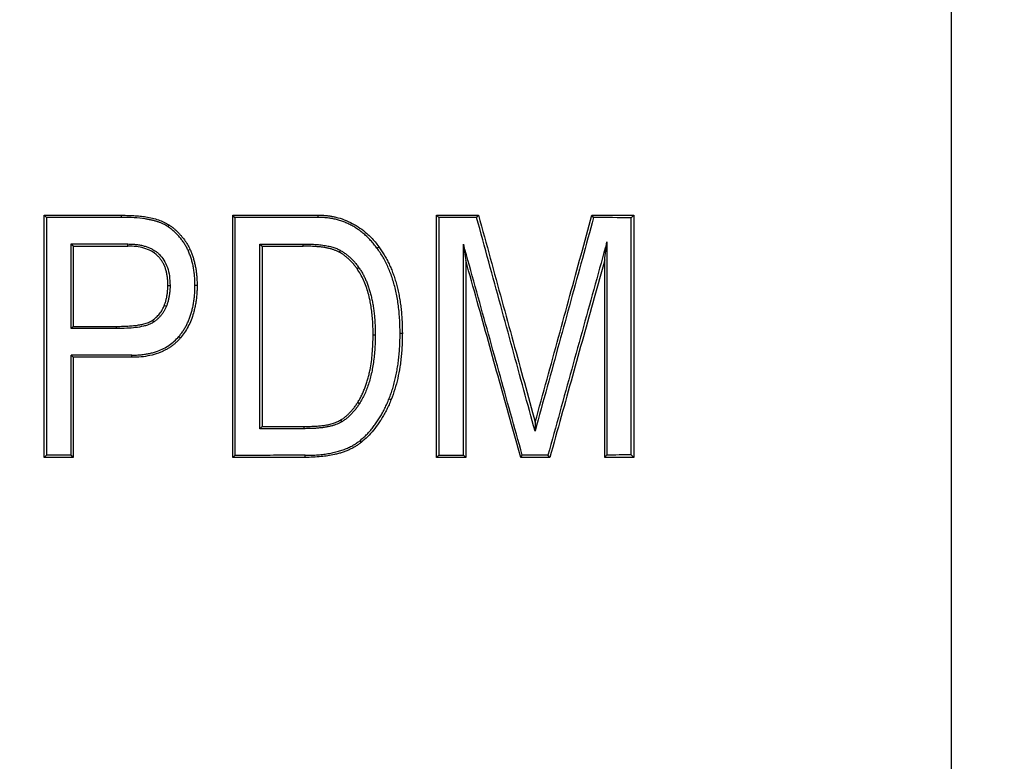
# Model space of a CAD drawing. Header units: millimetres. Extents: x 3 to 2091, y -59 to 1557.
# Tile 21 of 71: x 907 to 948, y 533 to 564. Entities that reach past the tile are written whole.
import ezdxf

# ---------------------------------------------------------------- set-up
doc = ezdxf.new("R2010")
doc.units = ezdxf.units.MM

msp = doc.modelspace()

# ---------------------------------------------------------------- linework, layer by layer
at = {"color": 7, "linetype": 'Continuous', "lineweight": 25}
for p, q in [((945.786, 487.098), (945.786, 653.291)), ((908.406, 555.422), (908.31, 555.513)), ((908.31, 545.513), (908.31, 555.513)), ((911.513, 555.424), (911.513, 555.513)), ((916.195, 555.425), (916.106, 555.513)), ((916.106, 545.513), (916.106, 555.513)), ((919.632, 555.425), (919.632, 555.513)), ((924.52, 555.513), (926.251, 555.513)), ((924.52, 545.513), (924.52, 555.513)), ((924.607, 555.422), (924.52, 555.513)), ((926.174, 555.421), (926.251, 555.513)), ((930.936, 555.513), (932.668, 555.513)), ((931.004, 555.414), (930.936, 555.513)), ((932.668, 555.513), (932.668, 545.513)), ((908.406, 555.422), (908.406, 545.605)), ((913.463, 555.12), (913.415, 555.046)), ((916.195, 555.425), (916.195, 545.601)), ((924.607, 555.422), (924.607, 545.604)), ((932.553, 545.616), (932.553, 555.411)), ((909.429, 550.833), (909.429, 554.327)), ((909.429, 554.327), (909.516, 554.237)), ((909.516, 554.237), (911.772, 554.237)), ((909.516, 554.237), (909.516, 550.924)), ((911.772, 554.237), (911.772, 554.326)), ((917.224, 546.701), (917.224, 554.325)), ((917.224, 554.325), (917.312, 554.237)), ((917.312, 554.237), (917.312, 546.79)), ((917.312, 554.237), (919.014, 554.237)), ((919.014, 554.237), (919.014, 554.325)), ((925.628, 545.605), (925.628, 554.322)), ((931.553, 554.412), (931.553, 545.614)), ((914.255, 554.064), (914.335, 554.101)), ((922.056, 554.16), (922.129, 554.215)), ((925.726, 553.646), (925.726, 545.513)), ((931.462, 545.513), (931.462, 553.667)), ((921.236, 553.307), (921.307, 553.357)), ((913.423, 552.608), (913.513, 552.608)), ((914.542, 552.628), (914.629, 552.628)), ((913.279, 551.793), (913.363, 551.762)), ((912.784, 551.173), (912.835, 551.099)), ((909.516, 550.924), (909.429, 550.833)), ((909.516, 550.924), (911.305, 550.924)), ((911.305, 550.835), (911.305, 550.924)), ((921.9, 550.578), (921.987, 550.578)), ((923.012, 550.646), (923.106, 550.646)), ((913.876, 550.505), (913.942, 550.449)), ((909.429, 545.604), (909.429, 549.738)), ((909.429, 549.738), (909.516, 549.648)), ((911.934, 549.648), (909.516, 549.648)), ((909.516, 549.648), (909.516, 545.513)), ((911.934, 549.648), (911.934, 549.737)), ((921.266, 547.787), (921.339, 547.74)), ((922.558, 547.936), (922.644, 547.903)), ((920.555, 547.056), (920.601, 546.981)), ((917.312, 546.79), (917.224, 546.701)), ((917.312, 546.79), (919.049, 546.79)), ((919.049, 546.701), (919.049, 546.79)), ((921.352, 546.205), (921.411, 546.136)), ((908.406, 545.605), (908.31, 545.513)), ((909.516, 545.513), (908.31, 545.513)), ((909.516, 545.513), (909.429, 545.604)), ((916.195, 545.601), (916.106, 545.513)), ((919.095, 545.513), (919.095, 545.602)), ((924.607, 545.604), (924.52, 545.513)), ((925.726, 545.513), (924.52, 545.513)), ((925.726, 545.513), (925.628, 545.605)), ((927.993, 545.513), (928.059, 545.608)), ((929.199, 545.513), (927.993, 545.513)), ((929.199, 545.513), (929.118, 545.61)), ((932.668, 545.513), (931.462, 545.513))]:
    msp.add_line(p, q, dxfattribs=at)
msp.add_circle((916.559, 559.513), 170, dxfattribs=at)
for radius, start, end in [(133, 90, 270), (133, 270, 90), (100, 90, 270), (100, 270, 90)]:
    msp.add_arc((916.559, 559.513), radius, start, end, dxfattribs=at)
for points, knots in [([(916.559, 727.513), (916.139, 727.512), (915.299, 727.511), (914.039, 727.496), (912.78, 727.472), (911.521, 727.439), (910.262, 727.397), (909.004, 727.345), (907.746, 727.284), (906.489, 727.213), (905.232, 727.133), (903.975, 727.043), (902.719, 726.944), (899.288, 726.647), (893.693, 726.011), (885.902, 724.756), (878.102, 723.119), (870.249, 721.073), (862.439, 718.629), (854.641, 715.761), (846.942, 712.488), (836.762, 707.543), (824.416, 700.341), (810.457, 690.153), (797.553, 678.519), (785.92, 665.615), (775.731, 651.656), (767.114, 636.885), (760.14, 621.561), (754.828, 605.943), (751.147, 590.281), (749.02, 574.799), (748.332, 559.513), (749.02, 544.228), (751.147, 528.746), (754.828, 513.083), (760.14, 497.466), (767.114, 482.142), (775.731, 467.371), (785.92, 453.411), (797.553, 440.507), (810.457, 428.874), (824.416, 418.686), (836.762, 411.483), (846.942, 406.539), (854.641, 403.266), (862.439, 400.398), (870.249, 397.954), (878.102, 395.908), (885.902, 394.271), (893.693, 393.015), (899.705, 392.332), (903.974, 391.979), (906.488, 391.809), (909.003, 391.677), (911.52, 391.583), (914.039, 391.524), (915.719, 391.517), (916.559, 391.513)], [0, 0, 0, 0, 0.002389, 0.004777, 0.007164, 0.009551, 0.011938, 0.014324, 0.016711, 0.019098, 0.021485, 0.023872, 0.02626, 0.028649, 0.043454, 0.058261, 0.073506, 0.088752, 0.104385, 0.120019, 0.135975, 0.151933, 0.184342, 0.217095, 0.250023, 0.282951, 0.315704, 0.348113, 0.380017, 0.411274, 0.441757, 0.471361, 0.5, 0.52864, 0.558243, 0.588726, 0.619983, 0.651887, 0.684296, 0.717049, 0.749977, 0.782906, 0.815659, 0.848067, 0.864024, 0.879982, 0.895614, 0.911248, 0.926493, 0.94174, 0.956545, 0.971351, 0.976128, 0.980902, 0.985675, 0.990449, 0.995223, 1, 1, 1, 1]), ([(916.559, 391.513), (916.979, 391.514), (917.819, 391.516), (919.079, 391.531), (920.339, 391.554), (921.598, 391.587), (922.856, 391.63), (924.114, 391.682), (925.372, 391.743), (926.63, 391.814), (927.887, 391.894), (929.143, 391.984), (930.399, 392.083), (933.83, 392.379), (939.425, 393.015), (947.216, 394.271), (955.016, 395.908), (962.869, 397.954), (970.679, 400.398), (978.477, 403.266), (986.177, 406.539), (996.356, 411.483), (1008.702, 418.686), (1022.661, 428.874), (1035.565, 440.507), (1047.199, 453.411), (1057.387, 467.371), (1066.004, 482.142), (1072.978, 497.466), (1078.29, 513.083), (1081.972, 528.746), (1084.098, 544.228), (1084.786, 559.513), (1084.098, 574.799), (1081.972, 590.281), (1078.29, 605.943), (1072.978, 621.561), (1066.004, 636.885), (1057.387, 651.656), (1047.199, 665.615), (1035.565, 678.519), (1022.661, 690.153), (1008.702, 700.341), (996.356, 707.543), (986.177, 712.487), (978.478, 715.761), (970.679, 718.629), (962.869, 721.073), (955.016, 723.119), (947.217, 724.756), (939.425, 726.011), (933.413, 726.695), (929.144, 727.048), (926.63, 727.217), (924.115, 727.35), (921.598, 727.444), (919.079, 727.502), (917.399, 727.51), (916.559, 727.513)], [0, 0, 0, 0, 0.002389, 0.004777, 0.007164, 0.009551, 0.011938, 0.014324, 0.016711, 0.019098, 0.021485, 0.023872, 0.02626, 0.028649, 0.043454, 0.058261, 0.073506, 0.088752, 0.104385, 0.120019, 0.135975, 0.151933, 0.184342, 0.217095, 0.250023, 0.282951, 0.315704, 0.348113, 0.380017, 0.411274, 0.441757, 0.471361, 0.5, 0.52864, 0.558243, 0.588726, 0.619983, 0.651887, 0.684296, 0.717049, 0.749977, 0.782906, 0.815659, 0.848067, 0.864024, 0.879982, 0.895614, 0.911248, 0.926493, 0.94174, 0.956545, 0.971351, 0.976128, 0.980902, 0.985675, 0.990449, 0.995223, 1, 1, 1, 1]), ([(911.513, 555.513), (911.609, 555.511), (911.776, 555.507), (912.031, 555.497), (912.269, 555.479), (912.527, 555.447), (912.779, 555.399), (913.028, 555.327), (913.257, 555.237), (913.396, 555.158), (913.463, 555.12)], [0, 0, 0, 0, 0.144431, 0.249057, 0.381754, 0.500077, 0.635995, 0.76383, 0.884717, 1, 1, 1, 1]), ([(919.632, 555.513), (919.681, 555.514), (919.778, 555.515), (919.924, 555.507), (920.069, 555.491), (920.215, 555.467), (920.43, 555.421), (920.71, 555.333), (921.043, 555.181), (921.357, 554.99), (921.614, 554.789), (921.82, 554.592), (921.984, 554.411), (922.081, 554.28), (922.129, 554.215)], [0, 0, 0, 0, 0.049667, 0.0994, 0.149347, 0.199651, 0.250454, 0.374385, 0.499988, 0.624776, 0.750066, 0.833897, 0.917038, 1, 1, 1, 1]), ([(926.251, 555.513), (926.413, 554.92), (926.735, 553.745), (927.214, 552.001), (927.682, 550.291), (928.141, 548.617), (928.444, 547.513), (928.594, 546.966)], [0, 0, 0, 0, 0.20798, 0.41197, 0.611969, 0.807979, 1, 1, 1, 1]), ([(928.594, 546.966), (928.756, 547.558), (929.078, 548.732), (929.556, 550.475), (930.024, 552.185), (930.483, 553.861), (930.786, 554.966), (930.936, 555.513)], [0, 0, 0, 0, 0.207621, 0.41143, 0.611429, 0.807619, 1, 1, 1, 1]), ([(913.415, 555.046), (913.387, 555.064), (913.329, 555.102), (913.234, 555.15), (913.131, 555.195), (913.019, 555.236), (912.898, 555.273), (912.769, 555.306), (912.632, 555.335), (912.386, 555.377), (912.011, 555.416), (911.686, 555.421), (911.513, 555.424)], [0, 0, 0, 0, 0.051079, 0.104999, 0.162032, 0.222405, 0.286313, 0.353917, 0.425356, 0.500745, 0.7348, 1, 1, 1, 1]), ([(913.463, 555.12), (913.5, 555.094), (913.575, 555.042), (913.68, 554.958), (913.782, 554.868), (913.878, 554.772), (913.99, 554.649), (914.111, 554.494), (914.235, 554.304), (914.301, 554.169), (914.335, 554.101)], [0, 0, 0, 0, 0.100087, 0.199837, 0.299549, 0.399524, 0.50006, 0.667971, 0.834135, 1, 1, 1, 1]), ([(922.056, 554.16), (922.013, 554.215), (921.93, 554.323), (921.797, 554.475), (921.66, 554.615), (921.517, 554.745), (921.37, 554.863), (921.218, 554.97), (921.061, 555.066), (920.899, 555.151), (920.732, 555.224), (920.561, 555.286), (920.384, 555.336), (920.203, 555.376), (920.017, 555.404), (919.826, 555.421), (919.697, 555.424), (919.632, 555.425)], [0, 0, 0, 0, 0.072755, 0.143579, 0.21268, 0.280283, 0.346626, 0.411965, 0.476563, 0.540695, 0.604642, 0.668688, 0.733112, 0.798193, 0.864199, 0.931386, 1, 1, 1, 1]), ([(928.586, 546.603), (928.432, 547.166), (928.121, 548.305), (927.649, 550.032), (927.166, 551.796), (926.674, 553.596), (926.342, 554.808), (926.174, 555.421)], [0, 0, 0, 0, 0.191891, 0.387836, 0.587836, 0.79189, 1, 1, 1, 1]), ([(931.004, 555.414), (930.849, 554.85), (930.537, 553.711), (930.063, 551.984), (929.579, 550.222), (929.086, 548.424), (928.754, 547.214), (928.586, 546.603)], [0, 0, 0, 0, 0.192254, 0.38838, 0.588379, 0.792252, 1, 1, 1, 1]), ([(914.255, 554.064), (914.231, 554.114), (914.183, 554.212), (914.099, 554.353), (914.007, 554.486), (913.906, 554.613), (913.796, 554.732), (913.678, 554.845), (913.551, 554.95), (913.461, 555.014), (913.415, 555.046)], [0, 0, 0, 0, 0.126142, 0.250793, 0.374528, 0.497933, 0.621601, 0.74612, 0.872068, 1, 1, 1, 1]), ([(911.772, 554.326), (911.834, 554.325), (911.954, 554.323), (912.128, 554.307), (912.293, 554.281), (912.447, 554.245), (912.592, 554.198), (912.726, 554.14), (912.85, 554.071), (912.964, 553.992), (913.112, 553.863), (913.275, 553.659), (913.415, 553.354), (913.5, 552.997), (913.508, 552.742), (913.513, 552.608)], [0, 0, 0, 0, 0.066342, 0.129218, 0.188892, 0.24567, 0.299908, 0.352016, 0.402452, 0.451725, 0.500377, 0.611721, 0.728451, 0.856389, 1, 1, 1, 1]), ([(913.423, 552.608), (913.422, 552.667), (913.42, 552.782), (913.405, 552.949), (913.379, 553.106), (913.343, 553.253), (913.296, 553.39), (913.238, 553.517), (913.17, 553.634), (913.092, 553.741), (912.959, 553.885), (912.742, 554.043), (912.438, 554.163), (912.109, 554.226), (911.89, 554.233), (911.772, 554.237)], [0, 0, 0, 0, 0.0663236, 0.1290957, 0.1886093, 0.2452077, 0.2992899, 0.3513129, 0.4017895, 0.4512807, 0.5003814, 0.6218128, 0.7502306, 0.8670324, 1, 1, 1, 1]), ([(919.014, 554.325), (919.113, 554.324), (919.301, 554.323), (919.57, 554.307), (919.813, 554.281), (920.032, 554.246), (920.225, 554.199), (920.393, 554.143), (920.492, 554.092), (920.539, 554.068)], [0, 0, 0, 0, 0.188368, 0.360754, 0.517496, 0.659048, 0.786023, 0.899273, 1, 1, 1, 1]), ([(920.497, 553.991), (920.463, 554.008), (920.393, 554.042), (920.281, 554.084), (920.164, 554.121), (920.039, 554.153), (919.908, 554.179), (919.759, 554.2), (919.587, 554.217), (919.413, 554.227), (919.22, 554.232), (919.093, 554.235), (919.014, 554.237)], [0, 0, 0, 0, 0.07573, 0.154099, 0.235433, 0.320025, 0.408133, 0.499988, 0.617289, 0.750725, 0.843983, 1, 1, 1, 1]), ([(928.059, 545.608), (927.898, 546.184), (927.576, 547.339), (927.092, 549.076), (926.605, 550.819), (926.117, 552.568), (925.791, 553.737), (925.628, 554.322)], [0, 0, 0, 0, 0.19863, 0.398002, 0.598059, 0.798744, 1, 1, 1, 1]), ([(931.553, 554.412), (931.393, 553.831), (931.071, 552.667), (930.586, 550.915), (930.099, 549.154), (929.609, 547.385), (929.282, 546.202), (929.118, 545.61)], [0, 0, 0, 0, 0.198232, 0.397424, 0.597499, 0.798383, 1, 1, 1, 1]), ([(914.542, 552.628), (914.541, 552.695), (914.539, 552.828), (914.525, 553.025), (914.503, 553.214), (914.472, 553.397), (914.432, 553.574), (914.382, 553.744), (914.325, 553.908), (914.278, 554.012), (914.255, 554.064)], [0, 0, 0, 0, 0.13715, 0.270149, 0.399303, 0.524942, 0.647429, 0.767152, 0.884528, 1, 1, 1, 1]), ([(914.335, 554.101), (914.356, 554.054), (914.399, 553.958), (914.453, 553.81), (914.5, 553.656), (914.54, 553.497), (914.573, 553.333), (914.598, 553.164), (914.616, 552.99), (914.627, 552.811), (914.628, 552.689), (914.629, 552.628)], [0, 0, 0, 0, 0.102985, 0.207323, 0.313328, 0.4213, 0.531523, 0.644264, 0.759772, 0.878279, 1, 1, 1, 1]), ([(921.236, 553.307), (921.206, 553.348), (921.146, 553.429), (921.049, 553.543), (920.948, 553.65), (920.843, 553.748), (920.732, 553.838), (920.618, 553.92), (920.537, 553.967), (920.497, 553.991)], [0, 0, 0, 0, 0.150559, 0.297661, 0.441811, 0.583545, 0.723428, 0.862045, 1, 1, 1, 1]), ([(920.539, 554.068), (920.581, 554.044), (920.664, 553.994), (920.784, 553.908), (920.898, 553.815), (921.008, 553.713), (921.113, 553.603), (921.214, 553.484), (921.276, 553.4), (921.307, 553.357)], [0, 0, 0, 0, 0.138169, 0.276942, 0.416913, 0.558661, 0.702742, 0.849689, 1, 1, 1, 1]), ([(923.012, 550.646), (923.011, 550.75), (923.009, 550.956), (922.994, 551.26), (922.97, 551.554), (922.936, 551.839), (922.893, 552.114), (922.839, 552.38), (922.776, 552.636), (922.703, 552.882), (922.62, 553.119), (922.527, 553.347), (922.425, 553.565), (922.312, 553.773), (922.19, 553.972), (922.1, 554.098), (922.056, 554.16)], [0, 0, 0, 0, 0.084417, 0.166342, 0.245872, 0.32311, 0.398171, 0.47118, 0.542272, 0.611594, 0.679305, 0.745573, 0.81058, 0.874518, 0.937588, 1, 1, 1, 1]), ([(922.129, 554.215), (922.169, 554.16), (922.25, 554.048), (922.36, 553.873), (922.464, 553.69), (922.559, 553.5), (922.647, 553.302), (922.727, 553.098), (922.799, 552.885), (922.864, 552.666), (922.921, 552.439), (922.971, 552.204), (923.012, 551.963), (923.047, 551.713), (923.073, 551.457), (923.092, 551.193), (923.104, 550.922), (923.105, 550.738), (923.106, 550.646)], [0, 0, 0, 0, 0.054751, 0.109961, 0.165771, 0.222318, 0.279734, 0.338145, 0.397671, 0.458423, 0.520508, 0.584027, 0.649071, 0.715727, 0.784077, 0.854193, 0.926146, 1, 1, 1, 1]), ([(927.993, 545.513), (927.848, 546.034), (927.555, 547.085), (927.111, 548.679), (926.657, 550.305), (926.195, 551.965), (925.883, 553.082), (925.726, 553.646)], [0, 0, 0, 0, 0.192126, 0.388188, 0.588188, 0.792125, 1, 1, 1, 1]), ([(931.462, 553.667), (931.317, 553.144), (931.024, 552.088), (930.58, 550.489), (930.127, 548.858), (929.666, 547.196), (929.356, 546.078), (929.199, 545.513)], [0, 0, 0, 0, 0.192668, 0.389002, 0.589001, 0.792666, 1, 1, 1, 1]), ([(921.9, 550.578), (921.898, 550.685), (921.895, 550.893), (921.878, 551.196), (921.852, 551.48), (921.818, 551.745), (921.769, 552.016), (921.703, 552.291), (921.614, 552.572), (921.506, 552.835), (921.383, 553.081), (921.285, 553.232), (921.236, 553.307)], [0, 0, 0, 0, 0.112648, 0.218836, 0.31869, 0.412362, 0.500033, 0.607504, 0.710613, 0.809949, 0.90617, 1, 1, 1, 1]), ([(921.307, 553.357), (921.337, 553.314), (921.397, 553.226), (921.478, 553.086), (921.554, 552.939), (921.623, 552.784), (921.687, 552.621), (921.744, 552.451), (921.795, 552.273), (921.84, 552.087), (921.88, 551.894), (921.913, 551.694), (921.94, 551.485), (921.961, 551.269), (921.976, 551.045), (921.985, 550.814), (921.986, 550.657), (921.987, 550.578)], [0, 0, 0, 0, 0.054602, 0.110304, 0.167284, 0.225708, 0.285732, 0.347498, 0.411137, 0.476769, 0.544502, 0.614435, 0.68666, 0.761258, 0.838304, 0.917864, 1, 1, 1, 1]), ([(913.279, 551.793), (913.294, 551.836), (913.324, 551.921), (913.36, 552.053), (913.388, 552.187), (913.408, 552.325), (913.421, 552.465), (913.422, 552.56), (913.423, 552.608)], [0, 0, 0, 0, 0.163332, 0.327151, 0.492104, 0.658825, 0.827927, 1, 1, 1, 1]), ([(913.513, 552.608), (913.512, 552.558), (913.511, 552.46), (913.498, 552.314), (913.477, 552.171), (913.448, 552.032), (913.411, 551.895), (913.379, 551.806), (913.363, 551.762)], [0, 0, 0, 0, 0.172026, 0.341113, 0.507842, 0.672815, 0.836656, 1, 1, 1, 1]), ([(913.876, 550.505), (913.909, 550.546), (913.976, 550.628), (914.066, 550.759), (914.149, 550.896), (914.224, 551.04), (914.291, 551.19), (914.35, 551.347), (914.401, 551.511), (914.445, 551.681), (914.48, 551.858), (914.508, 552.041), (914.527, 552.231), (914.539, 552.427), (914.541, 552.56), (914.542, 552.628)], [0, 0, 0, 0, 0.069639, 0.139524, 0.209945, 0.281187, 0.353525, 0.427222, 0.502525, 0.579669, 0.658869, 0.740326, 0.824223, 0.91073, 1, 1, 1, 1]), ([(914.629, 552.628), (914.628, 552.559), (914.628, 552.424), (914.615, 552.223), (914.595, 552.028), (914.566, 551.838), (914.528, 551.654), (914.471, 551.434), (914.387, 551.186), (914.264, 550.917), (914.119, 550.669), (914.001, 550.522), (913.942, 550.449)], [0, 0, 0, 0, 0.088152, 0.174143, 0.258146, 0.340345, 0.420938, 0.500135, 0.63147, 0.757606, 0.87994, 1, 1, 1, 1]), ([(912.784, 551.173), (912.811, 551.193), (912.866, 551.232), (912.942, 551.298), (913.013, 551.369), (913.102, 551.471), (913.199, 551.608), (913.252, 551.732), (913.279, 551.793)], [0, 0, 0, 0, 0.126881, 0.252133, 0.376379, 0.500255, 0.753614, 1, 1, 1, 1]), ([(913.363, 551.762), (913.348, 551.724), (913.318, 551.65), (913.26, 551.544), (913.194, 551.444), (913.118, 551.349), (913.033, 551.26), (912.939, 551.175), (912.87, 551.125), (912.835, 551.099)], [0, 0, 0, 0, 0.139941, 0.279011, 0.418335, 0.559036, 0.702203, 0.84887, 1, 1, 1, 1]), ([(911.305, 550.924), (911.398, 550.925), (911.574, 550.926), (911.826, 550.939), (912.054, 550.959), (912.254, 550.986), (912.442, 551.025), (912.619, 551.081), (912.73, 551.143), (912.784, 551.173)], [0, 0, 0, 0, 0.183902, 0.35037, 0.499625, 0.636452, 0.749824, 0.879933, 1, 1, 1, 1]), ([(912.835, 551.099), (912.815, 551.085), (912.772, 551.058), (912.686, 551.014), (912.568, 550.969), (912.363, 550.914), (912.079, 550.868), (911.707, 550.839), (911.446, 550.836), (911.305, 550.835)], [0, 0, 0, 0, 0.0471419, 0.0962372, 0.1835916, 0.2863358, 0.5004747, 0.7304225, 1, 1, 1, 1]), ([(921.266, 547.787), (921.295, 547.835), (921.353, 547.933), (921.432, 548.086), (921.505, 548.245), (921.572, 548.411), (921.632, 548.583), (921.686, 548.761), (921.733, 548.945), (921.808, 549.291), (921.881, 549.836), (921.893, 550.32), (921.9, 550.578)], [0, 0, 0, 0, 0.058604, 0.118047, 0.178478, 0.240036, 0.302855, 0.367059, 0.432767, 0.500086, 0.732977, 1, 1, 1, 1]), ([(921.987, 550.578), (921.986, 550.47), (921.984, 550.259), (921.967, 549.949), (921.941, 549.652), (921.904, 549.368), (921.856, 549.097), (921.797, 548.839), (921.728, 548.593), (921.648, 548.361), (921.557, 548.141), (921.456, 547.934), (921.378, 547.804), (921.339, 547.74)], [0, 0, 0, 0, 0.109367, 0.214478, 0.315478, 0.41253, 0.505818, 0.595548, 0.681955, 0.765297, 0.845866, 0.923983, 1, 1, 1, 1]), ([(922.558, 547.936), (922.585, 548.006), (922.639, 548.147), (922.71, 548.364), (922.774, 548.589), (922.83, 548.821), (922.879, 549.06), (922.92, 549.306), (922.954, 549.56), (922.98, 549.821), (922.999, 550.089), (923.01, 550.365), (923.011, 550.551), (923.012, 550.646)], [0, 0, 0, 0, 0.0812142, 0.1639813, 0.2484467, 0.3347474, 0.4230115, 0.5133591, 0.605902, 0.7007443, 0.7979827, 0.8977068, 1, 1, 1, 1]), ([(923.106, 550.646), (923.105, 550.547), (923.103, 550.352), (923.091, 550.064), (923.071, 549.785), (923.042, 549.515), (922.996, 549.178), (922.92, 548.78), (922.803, 548.329), (922.696, 548.043), (922.644, 547.903)], [0, 0, 0, 0, 0.105884, 0.208737, 0.30865, 0.40572, 0.500052, 0.672907, 0.83923, 1, 1, 1, 1]), ([(911.934, 549.737), (911.999, 549.738), (912.127, 549.739), (912.315, 549.753), (912.495, 549.776), (912.668, 549.807), (912.833, 549.848), (913.028, 549.91), (913.246, 550.003), (913.48, 550.142), (913.694, 550.307), (913.815, 550.439), (913.876, 550.505)], [0, 0, 0, 0, 0.090913, 0.178427, 0.262769, 0.344196, 0.422991, 0.499468, 0.627667, 0.752375, 0.875746, 1, 1, 1, 1]), ([(913.942, 550.449), (913.913, 550.414), (913.854, 550.346), (913.757, 550.251), (913.653, 550.163), (913.542, 550.081), (913.424, 550.006), (913.299, 549.937), (913.167, 549.876), (912.964, 549.795), (912.682, 549.713), (912.314, 549.653), (912.062, 549.65), (911.934, 549.648)], [0, 0, 0, 0, 0.060253, 0.120556, 0.181218, 0.242541, 0.304819, 0.368332, 0.433344, 0.5001, 0.661368, 0.82718, 1, 1, 1, 1]), ([(911.934, 549.737), (911.766, 549.737), (911.431, 549.737), (910.929, 549.737), (910.428, 549.738), (909.928, 549.738), (909.595, 549.738), (909.429, 549.738)], [0, 0, 0, 0, 0.19957, 0.399357, 0.599359, 0.799574, 1, 1, 1, 1]), ([(920.555, 547.056), (920.594, 547.081), (920.673, 547.133), (920.784, 547.221), (920.891, 547.317), (920.992, 547.422), (921.089, 547.536), (921.181, 547.657), (921.237, 547.743), (921.266, 547.787)], [0, 0, 0, 0, 0.136966, 0.274862, 0.414334, 0.556006, 0.700473, 0.848296, 1, 1, 1, 1]), ([(921.339, 547.74), (921.31, 547.695), (921.252, 547.606), (921.156, 547.48), (921.055, 547.362), (920.95, 547.254), (920.839, 547.154), (920.724, 547.062), (920.642, 547.008), (920.601, 546.981)], [0, 0, 0, 0, 0.151708, 0.299555, 0.444054, 0.585753, 0.725233, 0.863105, 1, 1, 1, 1]), ([(921.352, 546.205), (921.397, 546.243), (921.489, 546.319), (921.618, 546.443), (921.743, 546.574), (921.863, 546.715), (921.977, 546.864), (922.087, 547.022), (922.191, 547.188), (922.291, 547.363), (922.385, 547.546), (922.475, 547.737), (922.53, 547.869), (922.558, 547.936)], [0, 0, 0, 0, 0.083132, 0.167161, 0.252326, 0.338861, 0.426987, 0.516912, 0.608835, 0.702939, 0.799396, 0.898368, 1, 1, 1, 1]), ([(922.644, 547.903), (922.615, 547.832), (922.558, 547.693), (922.462, 547.491), (922.361, 547.298), (922.254, 547.114), (922.111, 546.89), (921.922, 546.637), (921.68, 546.366), (921.5, 546.212), (921.411, 546.136)], [0, 0, 0, 0, 0.1046868, 0.2068623, 0.3066987, 0.4043807, 0.5001055, 0.6725502, 0.8386286, 1, 1, 1, 1]), ([(919.049, 546.79), (919.133, 546.792), (919.261, 546.795), (919.458, 546.801), (919.632, 546.811), (919.831, 546.831), (920.025, 546.863), (920.217, 546.912), (920.394, 546.974), (920.502, 547.029), (920.555, 547.056)], [0, 0, 0, 0, 0.1619265, 0.2491548, 0.3830056, 0.5000709, 0.6366685, 0.7648223, 0.8855338, 1, 1, 1, 1]), ([(920.601, 546.981), (920.573, 546.965), (920.514, 546.93), (920.416, 546.887), (920.308, 546.847), (920.189, 546.813), (920.058, 546.783), (919.917, 546.758), (919.765, 546.737), (919.602, 546.721), (919.427, 546.709), (919.242, 546.702), (919.115, 546.702), (919.049, 546.701)], [0, 0, 0, 0, 0.06201, 0.12887, 0.201029, 0.278842, 0.362594, 0.452513, 0.548782, 0.651552, 0.760947, 0.877068, 1, 1, 1, 1]), ([(919.095, 545.602), (919.185, 545.603), (919.36, 545.604), (919.616, 545.62), (919.859, 545.644), (920.089, 545.679), (920.307, 545.724), (920.513, 545.779), (920.706, 545.843), (920.886, 545.918), (921.054, 546.003), (921.21, 546.097), (921.305, 546.169), (921.352, 546.205)], [0, 0, 0, 0, 0.112472, 0.219874, 0.322391, 0.420236, 0.513654, 0.602926, 0.688373, 0.770364, 0.849314, 0.925688, 1, 1, 1, 1]), ([(921.411, 546.136), (921.373, 546.107), (921.296, 546.049), (921.175, 545.971), (921.047, 545.898), (920.912, 545.832), (920.771, 545.773), (920.623, 545.72), (920.469, 545.673), (920.182, 545.6), (919.723, 545.531), (919.315, 545.519), (919.095, 545.513)], [0, 0, 0, 0, 0.058527, 0.117784, 0.17799, 0.239351, 0.302067, 0.36632, 0.432282, 0.500113, 0.730848, 1, 1, 1, 1]), ([(909.429, 545.604), (909.258, 545.604), (908.916, 545.604), (908.576, 545.604), (908.406, 545.605)], [0, 0, 0, 0, 0.499635, 1, 1, 1, 1]), ([(919.095, 545.602), (918.902, 545.602), (918.516, 545.602), (917.936, 545.601), (917.356, 545.601), (916.775, 545.601), (916.388, 545.601), (916.195, 545.601)], [0, 0, 0, 0, 0.2000858, 0.4001309, 0.6001332, 0.8000903, 1, 1, 1, 1]), ([(929.118, 545.61), (928.942, 545.609), (928.591, 545.609), (928.236, 545.608), (928.059, 545.608)], [0, 0, 0, 0, 0.50067, 1, 1, 1, 1]), ([(932.553, 545.616), (932.387, 545.616), (932.056, 545.615), (931.721, 545.614), (931.553, 545.614)], [0, 0, 0, 0, 0.500951, 1, 1, 1, 1])]:
    msp.add_open_spline(points, degree=3, knots=knots, dxfattribs=at)
for points in [[(908.31, 555.513), (909.364, 555.513), (910.434, 555.513), (911.513, 555.513)], [(916.106, 555.513), (917.283, 555.513), (918.461, 555.513), (919.632, 555.513)], [(932.668, 555.513), (932.629, 555.479), (932.591, 555.445), (932.553, 555.411)], [(911.513, 555.424), (910.467, 555.423), (909.43, 555.423), (908.406, 555.422)], [(919.632, 555.425), (918.49, 555.425), (917.342, 555.425), (916.195, 555.425)], [(926.174, 555.421), (925.656, 555.421), (925.133, 555.422), (924.607, 555.422)], [(932.553, 555.411), (932.045, 555.412), (931.528, 555.413), (931.004, 555.414)], [(909.429, 554.327), (910.204, 554.327), (910.986, 554.327), (911.772, 554.326)], [(917.224, 554.325), (917.821, 554.325), (918.419, 554.325), (919.014, 554.325)], [(925.628, 554.322), (925.661, 554.096), (925.693, 553.871), (925.726, 553.646)], [(931.462, 553.667), (931.492, 553.916), (931.523, 554.164), (931.553, 554.412)], [(920.539, 554.068), (920.525, 554.043), (920.511, 554.017), (920.497, 553.991)], [(911.305, 550.835), (910.676, 550.834), (910.051, 550.834), (909.429, 550.833)], [(928.594, 546.966), (928.591, 546.845), (928.589, 546.724), (928.586, 546.603)], [(919.049, 546.701), (918.442, 546.701), (917.833, 546.701), (917.224, 546.701)], [(919.095, 545.513), (918.101, 545.513), (917.103, 545.513), (916.106, 545.513)], [(924.607, 545.604), (924.949, 545.605), (925.289, 545.605), (925.628, 545.605)], [(931.553, 545.614), (931.523, 545.58), (931.492, 545.547), (931.462, 545.513)], [(932.668, 545.513), (932.629, 545.547), (932.591, 545.582), (932.553, 545.616)]]:
    msp.add_open_spline(points, degree=3, dxfattribs=at)

doc.saveas('drawing.dxf')
